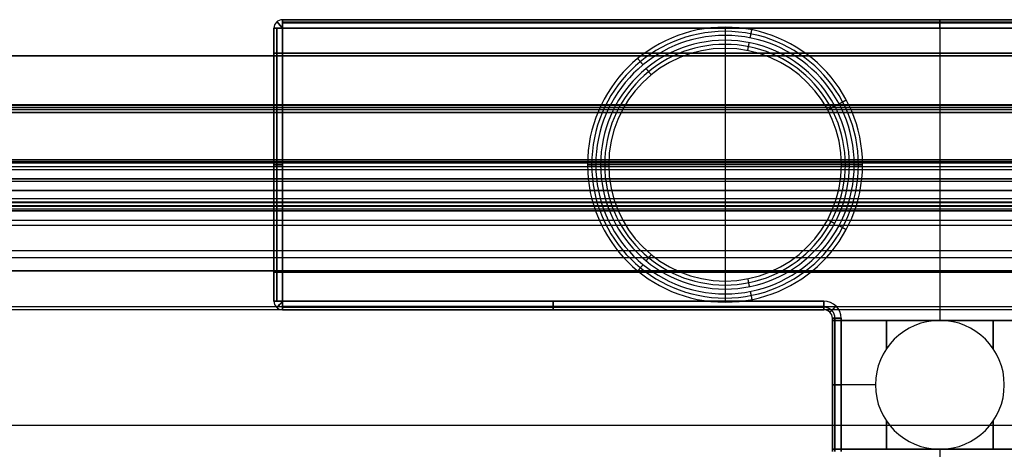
# Model space of a CAD drawing. Header units: millimetres. Extents: x -5.9 to 8.2, y -1.3 to -0.5.
# Tile 67 of 107: x 6.395 to 6.624, y -0.825 to -0.725. Entities that reach past the tile are written whole.
import ezdxf

# ---------------------------------------------------------------- set-up
doc = ezdxf.new("R2010")
doc.units = ezdxf.units.MM
doc.header["$MEASUREMENT"] = 0
for name, color, linetype, true_color in [('IGES level 1', 7, 'Continuous', 0xffffff), ('IGES level 24', 7, 'Continuous', 0xffffff), ('IGES level 3', 7, 'Continuous', 0xffffff), ('IGES level 42', 7, 'Continuous', 0xffffff), ('IGES level 43', 7, 'Continuous', 0xffffff), ('IGES level 47', 7, 'Continuous', 0xffffff), ('IGES level 5', 7, 'Continuous', 0xffffff)]:
    doc.layers.add(name, color=color, linetype=linetype, true_color=true_color)

msp = doc.modelspace()

# ---------------------------------------------------------------- linework, layer by layer
at = {"layer": 'IGES level 1'}
for points in [[(7.29416, -0.73328, -10.34494), (1.18416, -0.73328, -10.34494), (-4.92584, -0.73328, -10.34494)], [(-4.92584, -0.73328, -10.34494), (1.18416, -0.73328, -10.34494), (7.29416, -0.73328, -10.34494)], [(6.65289, -0.81926, -10.13379), (3.93416, -0.81926, -10.13379), (1.21543, -0.81926, -10.13379)]]:
    msp.add_open_spline(points, degree=2, dxfattribs=at)
at = {"layer": 'IGES level 24'}
for points in [[(-4.91584, -0.74464, -10.35294), (1.18416, -0.74464, -10.35294), (7.28416, -0.74464, -10.35294)], [(7.28416, -0.74464, -10.35294), (1.18416, -0.74464, -10.35294), (-4.91584, -0.74464, -10.35294)], [(-4.91584, -0.74578, -10.36094), (1.18416, -0.74578, -10.36094), (7.28416, -0.74578, -10.36094)], [(-4.91584, -0.74578, -10.36094), (1.18416, -0.74578, -10.36094), (7.28416, -0.74578, -10.36094)], [(7.28416, -0.77868, -11.14496), (1.18416, -0.77868, -11.14496), (-4.91584, -0.77868, -11.14496)], [(7.28416, -0.78024, -11.13711), (1.18416, -0.78024, -11.13711), (-4.91584, -0.78024, -11.13711)], [(7.28416, -0.79171, -10.35294), (1.18416, -0.79171, -10.35294), (-4.91584, -0.79171, -10.35294)], [(-4.91584, -0.79228, -10.36094), (1.18416, -0.79228, -10.36094), (7.28416, -0.79228, -10.36094)]]:
    msp.add_open_spline(points, degree=2, dxfattribs=at)
at = {"layer": 'IGES level 3'}
for points in [[(-4.91584, -0.74478, -10.44394), (1.18416, -0.74478, -10.44394), (7.28416, -0.74478, -10.44394)], [(-4.91584, -0.74478, -10.36094), (1.18416, -0.74478, -10.36094), (7.28416, -0.74478, -10.36094)], [(7.28416, -0.74478, -10.44394), (1.18416, -0.74478, -10.44394), (-4.91584, -0.74478, -10.44394)], [(-4.91584, -0.74478, -10.40244), (1.18416, -0.74478, -10.40244), (7.28416, -0.74478, -10.40244)], [(7.28416, -0.74478, -10.36094), (1.18416, -0.74478, -10.36094), (-4.91584, -0.74478, -10.36094)], [(7.28416, -0.74537, -10.44486), (1.18416, -0.74537, -10.44486), (-4.91584, -0.74537, -10.44486)], [(-4.91584, -0.74645, -10.44469), (1.18416, -0.74645, -10.44469), (7.28416, -0.74645, -10.44469)], [(7.28416, -0.74645, -10.44469), (1.18416, -0.74645, -10.44469), (-4.91584, -0.74645, -10.44469)], [(-4.91584, -0.75736, -10.43492), (1.18416, -0.75736, -10.43492), (7.28416, -0.75736, -10.43492)], [(7.28416, -0.76828, -10.37094), (1.18416, -0.76828, -10.37094), (-4.91584, -0.76828, -10.37094)], [(-4.91584, -0.76828, -10.42516), (1.18416, -0.76828, -10.42516), (7.28416, -0.76828, -10.42516)], [(7.28416, -0.76828, -10.37094), (1.18416, -0.76828, -10.37094), (-4.91584, -0.76828, -10.37094)], [(-4.91584, -0.76828, -10.39805), (1.18416, -0.76828, -10.39805), (7.28416, -0.76828, -10.39805)], [(7.28416, -0.76828, -10.42516), (1.18416, -0.76828, -10.42516), (-4.91584, -0.76828, -10.42516)]]:
    msp.add_open_spline(points, degree=2, dxfattribs=at)
at = {"layer": 'IGES level 42'}
for centre, radius, start, end in [((6.55888, -0.75859, -0.19244), 0.032, 0, 180), ((6.55888, -0.75859, -0.19244), 0.032, 0, 180), ((6.55888, -0.75859, -0.13744), 0.03104, 360, 180), ((6.55888, -0.75859, -0.08244), 0.03008, 360, 180), ((6.55888, -0.75859, -0.08244), 0.03008, 0, 180), ((6.55888, -0.75859, -0.18944), 0.02895, 0, 180), ((6.55888, -0.75859, -0.18944), 0.02895, 0, 180), ((6.55888, -0.75859, -0.13594), 0.02801, 360, 180), ((6.55888, -0.75859, -0.08244), 0.02708, 360, 180), ((6.55888, -0.75859, -0.08244), 0.02708, 360, 180), ((6.55888, -0.75859, -0.19244), 0.032, 180, 0), ((6.55888, -0.75859, -0.19244), 0.032, 180, 0), ((6.55888, -0.75859, -0.13744), 0.03104, 180, 360), ((6.55888, -0.75859, -0.08244), 0.03008, 180, 0), ((6.55888, -0.75859, -0.08244), 0.03008, 180, 0), ((6.55888, -0.75859, -0.18944), 0.02895, 180, 0), ((6.55888, -0.75859, -0.18944), 0.02895, 180, 0), ((6.55888, -0.75859, -0.13594), 0.02801, 180, 360), ((6.55888, -0.75859, -0.08244), 0.02708, 180, 0), ((6.55888, -0.75859, -0.08244), 0.02708, 180, 0)]:
    msp.add_arc(centre, radius, start, end, dxfattribs=at)
for points in [[(6.55888, -0.72659, -0.19244), (6.55888, -0.75859, -0.19244), (6.55888, -0.79059, -0.19244)], [(6.55888, -0.72851, -0.08244), (6.55888, -0.73001, -0.08244), (6.55888, -0.73151, -0.08244)], [(6.56475, -0.72909, -0.08244), (6.56493, -0.72815, -0.13744), (6.56512, -0.72721, -0.19244)], [(6.55888, -0.72964, -0.18944), (6.55888, -0.75859, -0.18944), (6.55888, -0.78754, -0.18944)], [(6.56416, -0.73203, -0.08244), (6.56434, -0.73112, -0.13594), (6.56453, -0.7302, -0.18944)], [(6.5398, -0.73534, -0.08244), (6.53919, -0.7346, -0.13744), (6.53858, -0.73385, -0.19244)], [(6.5417, -0.73766, -0.08244), (6.54111, -0.73694, -0.13594), (6.54051, -0.73621, -0.18944)], [(6.58541, -0.74441, -0.08244), (6.58625, -0.74396, -0.13744), (6.5871, -0.74351, -0.19244)], [(6.58276, -0.74583, -0.08244), (6.58358, -0.74538, -0.13594), (6.58441, -0.74494, -0.18944)], [(6.52688, -0.75859, -0.19244), (6.52784, -0.75859, -0.13744), (6.5288, -0.75859, -0.08244)], [(6.5288, -0.75859, -0.08244), (6.52784, -0.75859, -0.13744), (6.52688, -0.75859, -0.19244)], [(6.59088, -0.75859, -0.19244), (6.55888, -0.75859, -0.19244), (6.52688, -0.75859, -0.19244)], [(6.5318, -0.75859, -0.08244), (6.5303, -0.75859, -0.08244), (6.5288, -0.75859, -0.08244)], [(6.5318, -0.75859, -0.08244), (6.53086, -0.75859, -0.13594), (6.52993, -0.75859, -0.18944)], [(6.52993, -0.75859, -0.18944), (6.53086, -0.75859, -0.13594), (6.5318, -0.75859, -0.08244)], [(6.58783, -0.75859, -0.18944), (6.55888, -0.75859, -0.18944), (6.52993, -0.75859, -0.18944)], [(6.58783, -0.75859, -0.18944), (6.58689, -0.75859, -0.13594), (6.58596, -0.75859, -0.08244)], [(6.58896, -0.75859, -0.08244), (6.58746, -0.75859, -0.08244), (6.58596, -0.75859, -0.08244)], [(6.58596, -0.75859, -0.08244), (6.58689, -0.75859, -0.13594), (6.58783, -0.75859, -0.18944)], [(6.58896, -0.75859, -0.08244), (6.58992, -0.75859, -0.13744), (6.59088, -0.75859, -0.19244)], [(6.59088, -0.75859, -0.19244), (6.58992, -0.75859, -0.13744), (6.58896, -0.75859, -0.08244)], [(6.58276, -0.77136, -0.08244), (6.58358, -0.7718, -0.13594), (6.58441, -0.77224, -0.18944)], [(6.58541, -0.77277, -0.08244), (6.58625, -0.77322, -0.13744), (6.5871, -0.77368, -0.19244)], [(6.5417, -0.77952, -0.08244), (6.54111, -0.78024, -0.13594), (6.54051, -0.78097, -0.18944)], [(6.5398, -0.78184, -0.08244), (6.53919, -0.78258, -0.13744), (6.53858, -0.78333, -0.19244)], [(6.55888, -0.78567, -0.08244), (6.55888, -0.78717, -0.08244), (6.55888, -0.78867, -0.08244)], [(6.56416, -0.78515, -0.08244), (6.56434, -0.78607, -0.13594), (6.56453, -0.78698, -0.18944)], [(6.56475, -0.78809, -0.08244), (6.56493, -0.78903, -0.13744), (6.56512, -0.78998, -0.19244)]]:
    msp.add_open_spline(points, degree=2, dxfattribs=at)
at = {"layer": 'IGES level 43'}
for centre, radius, start, end in [((6.45588, -0.72684, -0.29044), 0.002, 90, 180), ((6.45588, -0.72684, -0.19444), 0.002, 90, 180), ((6.45588, -0.72684, -0.24244), 0.002, 90, 180), ((6.45588, -0.72684, -0.19444), 0.002, 90, 180), ((6.45588, -0.72684, -0.19444), 0.002, 90, 180), ((6.45588, -0.72684, -0.29044), 0.002, 90, 180), ((6.45588, -0.79034, -0.29044), 0.002, 180, 270), ((6.45588, -0.79034, -0.19444), 0.002, 180, 270), ((6.45588, -0.79034, -0.24244), 0.002, 180, 270), ((6.45588, -0.79034, -0.19444), 0.002, 180, 270), ((6.45588, -0.79034, -0.19444), 0.002, 180, 270), ((6.45588, -0.79034, -0.29044), 0.002, 180, 270), ((6.58188, -0.79434, -0.19244), 0.004, 0, 90), ((6.58188, -0.79434, -0.29244), 0.004, 0, 90), ((6.58188, -0.79434, -0.19244), 0.004, 0, 90), ((6.58188, -0.79434, -0.29244), 0.004, 0, 90), ((6.58188, -0.79434, -0.29044), 0.002, 0, 90), ((6.58188, -0.79434, -0.19444), 0.002, 0, 90), ((6.58188, -0.79434, -0.24244), 0.002, 0, 90), ((6.58188, -0.79434, -0.19444), 0.002, 0, 90), ((6.58188, -0.79434, -0.29044), 0.002, 0, 90), ((6.60888, -0.80984, -0.29244), 0.015, 0, 180), ((6.60888, -0.80984, -0.27244), 0.015, 90, 180), ((6.60888, -0.80984, -0.28244), 0.015, 0, 180), ((6.60888, -0.80984, -0.22991), 0.015, 90, 180), ((6.60888, -0.80984, -0.19244), 0.015, 360, 180), ((6.60888, -0.80984, -0.21118), 0.015, 0, 180), ((6.60888, -0.80984, -0.27244), 0.015, 90, 180), ((6.60888, -0.80984, -0.22991), 0.015, 90, 180), ((6.60888, -0.80984, -0.19244), 0.015, 360, 180), ((6.60888, -0.80984, -0.29244), 0.015, 360, 180), ((6.60888, -0.80984, -0.27244), 0.015, 0, 90), ((6.60888, -0.80984, -0.22991), 0.015, 0, 90), ((6.60888, -0.80984, -0.27244), 0.015, 0, 90), ((6.60888, -0.80984, -0.22991), 0.015, 0, 90), ((6.60888, -0.80984, -0.27244), 0.015, 180, 270), ((6.60888, -0.80984, -0.22991), 0.015, 180, 270), ((6.60888, -0.80984, -0.19244), 0.015, 180, 0), ((6.60888, -0.80984, -0.29244), 0.015, 180, 0), ((6.60888, -0.80984, -0.19244), 0.015, 180, 0), ((6.60888, -0.80984, -0.22991), 0.015, 180, 270), ((6.60888, -0.80984, -0.21118), 0.015, 180, 0), ((6.60888, -0.80984, -0.27244), 0.015, 180, 270), ((6.60888, -0.80984, -0.29244), 0.015, 180, 0), ((6.60888, -0.80984, -0.28244), 0.015, 180, 0), ((6.60888, -0.80984, -0.27244), 0.015, 270, 0), ((6.60888, -0.80984, -0.22991), 0.015, 270, 0), ((6.60888, -0.80984, -0.22991), 0.015, 270, 0), ((6.60888, -0.80984, -0.27244), 0.015, 270, 0)]:
    msp.add_arc(centre, radius, start, end, dxfattribs=at)
at = {"layer": 'IGES level 43', "extrusion": (0.77301, 0.634393, 6.12323e-17)}
for centre, start, end in [((-4.65742, -0.19444, 4.52936), 360, 90), ((-4.65742, -0.29044, 4.52936), 270, 360)]:
    msp.add_arc(centre, 0.002, start, end, dxfattribs=at)
at = {"layer": 'IGES level 43', "extrusion": (1, 8.67362e-15, -6.12323e-17)}
msp.add_arc((-0.72684, -0.19444, 6.45588), 0.002, 0, 90, dxfattribs=at)
at = {"layer": 'IGES level 43', "extrusion": (1, -8.75812e-46, -6.12323e-17)}
msp.add_arc((-0.72684, -0.29044, 6.45588), 0.002, 270, 360, dxfattribs=at)
at = {"layer": 'IGES level 43', "extrusion": (1, 8.67362e-15, 6.12323e-17)}
msp.add_arc((-0.72684, -0.19444, 6.45588), 0.002, 0, 90, dxfattribs=at)
at = {"layer": 'IGES level 43', "extrusion": (1, -3.50325e-46, 6.12323e-17)}
msp.add_arc((-0.72684, -0.29044, 6.45588), 0.002, 270, 0, dxfattribs=at)
at = {"layer": 'IGES level 43', "extrusion": (1, 0, 0)}
for centre, start, end in [((-0.72684, -0.19444, 6.60888), 0, 90), ((-0.72684, -0.29044, 6.60888), 270, 360), ((-0.79034, -0.19444, 6.51888), 90, 180), ((-0.79034, -0.29044, 6.51888), 180, 270)]:
    msp.add_arc(centre, 0.002, start, end, dxfattribs=at)
at = {"layer": 'IGES level 43', "extrusion": (3.92364e-44, 1, 7.0442e-15)}
msp.add_arc((-6.45588, -0.19444, -0.72684), 0.002, 0, 90, dxfattribs=at)
at = {"layer": 'IGES level 43', "extrusion": (0, 1, -6.12323e-17)}
for centre in [(-6.45588, -0.29044, -0.72684), (-6.45588, -0.29044, -0.79034)]:
    msp.add_arc(centre, 0.002, 270, 0, dxfattribs=at)
at = {"layer": 'IGES level 43', "extrusion": (0, 1, 6.12323e-17)}
for centre in [(-6.45588, -0.19444, -0.72684), (-6.58588, -0.19444, -0.79434)]:
    msp.add_arc(centre, 0.002, 0, 90, dxfattribs=at)
at = {"layer": 'IGES level 43', "extrusion": (8.75812e-46, 1, 6.12323e-17)}
for centre in [(-6.45588, -0.29044, -0.72684), (-6.45588, -0.29044, -0.79034), (-6.58588, -0.29044, -0.79434)]:
    msp.add_arc(centre, 0.002, 270, 0, dxfattribs=at)
at = {"layer": 'IGES level 43', "extrusion": (0, 1, 0)}
for centre, start, end in [((-6.45588, -0.19444, -0.75859), 0, 90), ((-6.45588, -0.29044, -0.75859), 270, 360), ((-6.58588, -0.19444, -0.80984), 0, 90), ((-6.58588, -0.29044, -0.80984), 270, 360)]:
    msp.add_arc(centre, 0.002, start, end, dxfattribs=at)
at = {"layer": 'IGES level 43', "extrusion": (1.0842e-15, 1, -6.12323e-17)}
msp.add_arc((-6.45588, -0.19444, -0.79034), 0.002, 360, 90, dxfattribs=at)
at = {"layer": 'IGES level 43', "extrusion": (1.0842e-15, 1, 6.12323e-17)}
msp.add_arc((-6.45588, -0.19444, -0.79034), 0.002, 0, 90, dxfattribs=at)
at = {"layer": 'IGES level 43', "extrusion": (0.77301, -0.634393, -6.12323e-17)}
for centre, start, end in [((3.48462, -0.19444, 5.49185), 90, 180), ((3.48462, -0.29044, 5.49185), 180, 258.75)]:
    msp.add_arc(centre, 0.002, start, end, dxfattribs=at)
at = {"layer": 'IGES level 43', "extrusion": (1, 0, -7.0442e-15)}
msp.add_arc((-0.79034, -0.19444, 6.45588), 0.002, 90, 180, dxfattribs=at)
at = {"layer": 'IGES level 43', "extrusion": (1, 6.13068e-46, 6.12323e-17)}
msp.add_arc((-0.79034, -0.29044, 6.45588), 0.002, 180, 270, dxfattribs=at)
at = {"layer": 'IGES level 43', "extrusion": (1, 8.89496e-48, -6.12323e-17)}
for centre in [(-0.79034, -0.19444, 6.45588), (-0.79034, -0.19444, 6.58188)]:
    msp.add_arc(centre, 0.002, 90, 180, dxfattribs=at)
at = {"layer": 'IGES level 43', "extrusion": (1, 0, -6.12323e-17)}
for centre in [(-0.79034, -0.29044, 6.45588), (-0.79034, -0.29044, 6.58188)]:
    msp.add_arc(centre, 0.002, 180, 270, dxfattribs=at)
at = {"layer": 'IGES level 43', "extrusion": (1, 0, 6.12323e-17)}
msp.add_arc((-0.79034, -0.19444, 6.58188), 0.002, 90, 180, dxfattribs=at)
at = {"layer": 'IGES level 43', "extrusion": (1, 8.89496e-48, 6.12323e-17)}
msp.add_arc((-0.79034, -0.29044, 6.58188), 0.002, 180, 270, dxfattribs=at)
at = {"layer": 'IGES level 43', "extrusion": (3.41567e-45, 1, -6.12323e-17)}
msp.add_arc((-6.58588, -0.19444, -0.79434), 0.002, 360, 90, dxfattribs=at)
at = {"layer": 'IGES level 43', "extrusion": (-1.75162e-45, 1, -6.12323e-17)}
msp.add_arc((-6.58588, -0.29044, -0.79434), 0.002, 270, 360, dxfattribs=at)
at = {"layer": 'IGES level 43'}
for points in [[(6.45446, -0.72543, -0.19444), (6.45446, -0.72543, -0.24244), (6.45446, -0.72543, -0.29044)], [(6.45588, -0.72484, -0.29044), (6.60888, -0.72484, -0.29044), (6.76188, -0.72484, -0.29044)], [(6.76188, -0.72484, -0.19444), (6.60888, -0.72484, -0.19444), (6.45588, -0.72484, -0.19444)], [(6.45588, -0.72484, -0.19444), (6.45588, -0.72484, -0.24244), (6.45588, -0.72484, -0.29044)], [(6.45588, -0.72484, -0.24244), (6.60888, -0.72484, -0.24244), (6.76188, -0.72484, -0.24244)], [(6.45588, -0.72484, -0.19444), (6.45588, -0.72484, -0.24244), (6.45588, -0.72484, -0.29044)], [(6.76188, -0.72484, -0.19444), (6.60888, -0.72484, -0.19444), (6.45588, -0.72484, -0.19444)], [(6.45588, -0.72484, -0.29044), (6.60888, -0.72484, -0.29044), (6.76188, -0.72484, -0.29044)], [(6.76188, -0.72543, -0.29186), (6.60888, -0.72543, -0.29186), (6.45588, -0.72543, -0.29186)], [(6.45588, -0.72557, -0.1929), (6.60888, -0.72557, -0.1929), (6.76188, -0.72557, -0.1929)], [(6.60888, -0.72484, -0.29044), (6.60888, -0.72484, -0.24244), (6.60888, -0.72484, -0.19444)], [(6.45388, -0.79034, -0.29044), (6.45388, -0.75859, -0.29044), (6.45388, -0.72684, -0.29044)], [(6.45388, -0.72684, -0.29044), (6.45388, -0.72684, -0.24244), (6.45388, -0.72684, -0.19444)], [(6.45388, -0.72684, -0.19444), (6.45388, -0.75859, -0.19444), (6.45388, -0.79034, -0.19444)], [(6.45388, -0.73266, -0.24244), (6.45388, -0.72975, -0.24244), (6.45388, -0.72684, -0.24244)], [(6.45388, -0.72684, -0.19444), (6.45388, -0.75859, -0.19444), (6.45388, -0.79034, -0.19444)], [(6.45388, -0.72684, -0.29044), (6.45388, -0.72684, -0.24244), (6.45388, -0.72684, -0.19444)], [(6.45388, -0.79034, -0.29044), (6.45388, -0.75859, -0.29044), (6.45388, -0.72684, -0.29044)], [(6.45446, -0.72684, -0.29186), (6.45446, -0.75859, -0.29186), (6.45446, -0.79034, -0.29186)], [(6.45461, -0.79034, -0.1929), (6.45461, -0.75859, -0.1929), (6.45461, -0.72684, -0.1929)], [(6.76188, -0.72684, -0.19244), (6.60888, -0.72684, -0.19244), (6.45588, -0.72684, -0.19244)], [(6.45588, -0.72684, -0.19244), (6.45588, -0.75859, -0.19244), (6.45588, -0.79034, -0.19244)], [(6.45588, -0.72684, -0.29244), (6.45588, -0.75859, -0.29244), (6.45588, -0.79034, -0.29244)], [(6.76188, -0.72684, -0.29244), (6.60888, -0.72684, -0.29244), (6.45588, -0.72684, -0.29244)], [(6.45588, -0.79034, -0.19244), (6.45588, -0.75859, -0.19244), (6.45588, -0.72684, -0.19244)], [(6.45588, -0.72684, -0.29244), (6.45588, -0.75859, -0.29244), (6.45588, -0.79034, -0.29244)], [(6.45588, -0.72684, -0.19244), (6.60888, -0.72684, -0.19244), (6.76188, -0.72684, -0.19244)], [(6.76188, -0.72684, -0.29244), (6.60888, -0.72684, -0.29244), (6.45588, -0.72684, -0.29244)], [(6.60888, -0.72684, -0.19244), (6.60888, -0.76084, -0.19244), (6.60888, -0.79484, -0.19244)], [(6.60888, -0.72684, -0.29244), (6.60888, -0.76084, -0.29244), (6.60888, -0.79484, -0.29244)], [(6.45388, -0.73266, -0.27087), (6.45388, -0.75812, -0.27087), (6.45388, -0.78358, -0.27087)], [(6.45388, -0.78358, -0.19894), (6.45388, -0.75812, -0.19894), (6.45388, -0.73266, -0.19894)], [(6.45388, -0.73266, -0.19894), (6.45388, -0.73266, -0.23491), (6.45388, -0.73266, -0.27087)], [(6.76388, -0.73266, -0.19894), (6.60888, -0.73266, -0.19894), (6.45388, -0.73266, -0.19894)], [(6.45388, -0.73266, -0.19894), (6.45388, -0.75812, -0.19894), (6.45388, -0.78358, -0.19894)], [(6.45388, -0.73266, -0.27087), (6.60888, -0.73266, -0.27087), (6.76388, -0.73266, -0.27087)], [(6.45388, -0.78358, -0.27087), (6.45388, -0.75812, -0.27087), (6.45388, -0.73266, -0.27087)], [(6.76388, -0.73266, -0.27087), (6.60888, -0.73266, -0.27087), (6.45388, -0.73266, -0.27087)], [(6.45388, -0.73266, -0.27087), (6.45388, -0.73266, -0.23491), (6.45388, -0.73266, -0.19894)], [(6.45388, -0.73266, -0.19894), (6.60888, -0.73266, -0.19894), (6.76388, -0.73266, -0.19894)], [(6.76388, -0.73266, -0.23491), (6.60888, -0.73266, -0.23491), (6.45388, -0.73266, -0.23491)], [(6.60888, -0.73266, -0.19894), (6.60888, -0.75812, -0.19894), (6.60888, -0.78358, -0.19894)], [(6.60888, -0.73266, -0.27087), (6.60888, -0.75812, -0.27087), (6.60888, -0.78358, -0.27087)], [(6.60888, -0.73266, -0.19894), (6.60888, -0.73266, -0.23491), (6.60888, -0.73266, -0.27087)], [(6.76388, -0.75812, -0.19894), (6.60888, -0.75812, -0.19894), (6.45388, -0.75812, -0.19894)], [(6.45388, -0.75812, -0.27087), (6.60888, -0.75812, -0.27087), (6.76388, -0.75812, -0.27087)], [(6.45388, -0.75859, -0.29044), (6.45388, -0.75859, -0.28066), (6.45388, -0.75859, -0.27087)], [(6.45388, -0.75859, -0.19894), (6.45388, -0.75859, -0.19669), (6.45388, -0.75859, -0.19444)], [(6.45388, -0.78358, -0.27087), (6.45388, -0.78358, -0.23491), (6.45388, -0.78358, -0.19894)], [(6.45388, -0.79034, -0.24244), (6.45388, -0.78696, -0.24244), (6.45388, -0.78358, -0.24244)], [(6.45388, -0.78358, -0.19894), (6.60888, -0.78358, -0.19894), (6.76388, -0.78358, -0.19894)], [(6.76388, -0.78358, -0.19894), (6.60888, -0.78358, -0.19894), (6.45388, -0.78358, -0.19894)], [(6.45388, -0.78358, -0.19894), (6.45388, -0.78358, -0.23491), (6.45388, -0.78358, -0.27087)], [(6.45388, -0.78358, -0.27087), (6.60888, -0.78358, -0.27087), (6.76388, -0.78358, -0.27087)], [(6.76388, -0.78358, -0.23491), (6.60888, -0.78358, -0.23491), (6.45388, -0.78358, -0.23491)], [(6.76388, -0.78358, -0.27087), (6.60888, -0.78358, -0.27087), (6.45388, -0.78358, -0.27087)], [(6.60888, -0.78358, -0.27087), (6.60888, -0.78358, -0.23491), (6.60888, -0.78358, -0.19894)], [(6.45388, -0.79034, -0.19444), (6.45388, -0.79034, -0.24244), (6.45388, -0.79034, -0.29044)], [(6.45388, -0.79034, -0.19444), (6.45388, -0.79034, -0.24244), (6.45388, -0.79034, -0.29044)], [(6.45588, -0.79034, -0.19244), (6.51888, -0.79034, -0.19244), (6.58188, -0.79034, -0.19244)], [(6.45588, -0.79034, -0.29244), (6.51888, -0.79034, -0.29244), (6.58188, -0.79034, -0.29244)], [(6.58188, -0.79034, -0.19244), (6.51888, -0.79034, -0.19244), (6.45588, -0.79034, -0.19244)], [(6.45588, -0.79034, -0.29244), (6.51888, -0.79034, -0.29244), (6.58188, -0.79034, -0.29244)], [(6.45446, -0.79175, -0.19444), (6.45446, -0.79175, -0.24244), (6.45446, -0.79175, -0.29044)], [(6.58188, -0.79161, -0.1929), (6.51888, -0.79161, -0.1929), (6.45588, -0.79161, -0.1929)], [(6.45588, -0.79175, -0.29186), (6.51888, -0.79175, -0.29186), (6.58188, -0.79175, -0.29186)], [(6.58188, -0.79234, -0.29044), (6.51888, -0.79234, -0.29044), (6.45588, -0.79234, -0.29044)], [(6.45588, -0.79234, -0.29044), (6.45588, -0.79234, -0.24244), (6.45588, -0.79234, -0.19444)], [(6.45588, -0.79234, -0.19444), (6.51888, -0.79234, -0.19444), (6.58188, -0.79234, -0.19444)], [(6.58188, -0.79234, -0.24244), (6.51888, -0.79234, -0.24244), (6.45588, -0.79234, -0.24244)], [(6.45588, -0.79234, -0.19444), (6.51888, -0.79234, -0.19444), (6.58188, -0.79234, -0.19444)], [(6.45588, -0.79234, -0.29044), (6.45588, -0.79234, -0.24244), (6.45588, -0.79234, -0.19444)], [(6.58188, -0.79234, -0.29044), (6.51888, -0.79234, -0.29044), (6.45588, -0.79234, -0.29044)], [(6.51888, -0.79234, -0.29044), (6.51888, -0.79234, -0.24244), (6.51888, -0.79234, -0.19444)], [(6.58188, -0.79234, -0.19444), (6.58188, -0.79234, -0.24244), (6.58188, -0.79234, -0.29044)], [(6.58188, -0.79234, -0.29044), (6.58188, -0.79234, -0.24244), (6.58188, -0.79234, -0.19444)], [(6.58329, -0.79293, -0.29044), (6.58329, -0.79293, -0.24244), (6.58329, -0.79293, -0.19444)], [(6.58388, -0.79434, -0.29044), (6.58388, -0.79434, -0.24244), (6.58388, -0.79434, -0.19444)], [(6.58388, -0.79434, -0.19444), (6.58388, -0.80984, -0.19444), (6.58388, -0.82534, -0.19444)], [(6.58388, -0.82534, -0.29044), (6.58388, -0.80984, -0.29044), (6.58388, -0.79434, -0.29044)], [(6.58388, -0.79434, -0.24244), (6.58388, -0.79459, -0.24244), (6.58388, -0.79484, -0.24244)], [(6.58388, -0.79434, -0.19444), (6.58388, -0.80984, -0.19444), (6.58388, -0.82534, -0.19444)], [(6.58388, -0.79434, -0.19444), (6.58388, -0.79434, -0.24244), (6.58388, -0.79434, -0.29044)], [(6.58388, -0.82534, -0.29044), (6.58388, -0.80984, -0.29044), (6.58388, -0.79434, -0.29044)], [(6.58388, -0.82484, -0.27244), (6.58388, -0.80984, -0.27244), (6.58388, -0.79484, -0.27244)], [(6.58388, -0.79484, -0.27244), (6.59638, -0.79484, -0.27244), (6.60888, -0.79484, -0.27244)], [(6.58388, -0.79484, -0.22991), (6.58388, -0.80984, -0.22991), (6.58388, -0.82484, -0.22991)], [(6.60888, -0.79484, -0.22991), (6.59638, -0.79484, -0.22991), (6.58388, -0.79484, -0.22991)], [(6.58388, -0.82484, -0.22991), (6.58388, -0.80984, -0.22991), (6.58388, -0.79484, -0.22991)], [(6.58388, -0.79484, -0.22991), (6.58388, -0.79484, -0.25118), (6.58388, -0.79484, -0.27244)], [(6.58388, -0.79484, -0.27244), (6.58388, -0.80984, -0.27244), (6.58388, -0.82484, -0.27244)], [(6.63388, -0.79484, -0.27244), (6.60888, -0.79484, -0.27244), (6.58388, -0.79484, -0.27244)], [(6.58388, -0.79484, -0.27244), (6.58388, -0.79484, -0.25118), (6.58388, -0.79484, -0.22991)], [(6.58388, -0.79484, -0.22991), (6.60888, -0.79484, -0.22991), (6.63388, -0.79484, -0.22991)], [(6.63388, -0.79484, -0.25118), (6.60888, -0.79484, -0.25118), (6.58388, -0.79484, -0.25118)], [(6.58446, -0.82534, -0.19303), (6.58446, -0.80984, -0.19303), (6.58446, -0.79434, -0.19303)], [(6.58446, -0.79434, -0.29186), (6.58446, -0.80984, -0.29186), (6.58446, -0.82534, -0.29186)], [(6.58588, -0.79434, -0.19244), (6.58588, -0.80984, -0.19244), (6.58588, -0.82534, -0.19244)], [(6.58588, -0.79434, -0.29244), (6.58588, -0.80984, -0.29244), (6.58588, -0.82534, -0.29244)], [(6.58588, -0.82534, -0.19244), (6.58588, -0.80984, -0.19244), (6.58588, -0.79434, -0.19244)], [(6.58588, -0.79434, -0.29244), (6.58588, -0.80984, -0.29244), (6.58588, -0.82534, -0.29244)], [(6.59645, -0.79484, -0.27244), (6.59645, -0.79814, -0.27244), (6.59645, -0.80144, -0.27244)], [(6.59645, -0.80144, -0.22991), (6.59645, -0.79814, -0.22991), (6.59645, -0.79484, -0.22991)], [(6.60888, -0.79484, -0.27244), (6.62138, -0.79484, -0.27244), (6.63388, -0.79484, -0.27244)], [(6.60888, -0.79484, -0.22991), (6.60888, -0.79484, -0.25118), (6.60888, -0.79484, -0.27244)], [(6.63388, -0.79484, -0.22991), (6.62138, -0.79484, -0.22991), (6.60888, -0.79484, -0.22991)], [(6.6118, -0.79513, -0.29244), (6.6118, -0.79513, -0.28244), (6.6118, -0.79513, -0.27244)], [(6.6118, -0.79513, -0.22991), (6.6118, -0.79513, -0.21118), (6.6118, -0.79513, -0.19244)], [(6.6213, -0.79484, -0.27244), (6.6213, -0.79814, -0.27244), (6.6213, -0.80144, -0.27244)], [(6.6213, -0.80144, -0.22991), (6.6213, -0.79814, -0.22991), (6.6213, -0.79484, -0.22991)], [(6.59936, -0.79825, -0.29244), (6.59936, -0.79825, -0.28244), (6.59936, -0.79825, -0.27244)], [(6.59936, -0.79825, -0.22991), (6.59936, -0.79825, -0.21118), (6.59936, -0.79825, -0.19244)], [(6.62211, -0.80277, -0.29244), (6.62211, -0.80277, -0.28244), (6.62211, -0.80277, -0.27244)], [(6.62211, -0.80277, -0.22991), (6.62211, -0.80277, -0.21118), (6.62211, -0.80277, -0.19244)], [(6.59388, -0.80984, -0.27244), (6.58888, -0.80984, -0.27244), (6.58388, -0.80984, -0.27244)], [(6.59388, -0.80984, -0.22991), (6.58888, -0.80984, -0.22991), (6.58388, -0.80984, -0.22991)], [(6.58388, -0.80984, -0.29044), (6.58388, -0.80984, -0.28144), (6.58388, -0.80984, -0.27244)], [(6.58388, -0.80984, -0.22991), (6.58388, -0.80984, -0.21218), (6.58388, -0.80984, -0.19444)], [(6.59388, -0.80984, -0.29244), (6.59388, -0.80984, -0.28244), (6.59388, -0.80984, -0.27244)], [(6.59388, -0.80984, -0.22991), (6.59388, -0.80984, -0.21118), (6.59388, -0.80984, -0.19244)], [(6.59388, -0.80984, -0.19244), (6.59388, -0.80984, -0.21118), (6.59388, -0.80984, -0.22991)], [(6.59388, -0.80984, -0.27244), (6.59388, -0.80984, -0.28244), (6.59388, -0.80984, -0.29244)], [(6.62388, -0.80984, -0.27244), (6.62388, -0.80984, -0.28244), (6.62388, -0.80984, -0.29244)], [(6.62388, -0.80984, -0.19244), (6.62388, -0.80984, -0.21118), (6.62388, -0.80984, -0.22991)], [(6.62388, -0.80984, -0.22991), (6.62388, -0.80984, -0.21118), (6.62388, -0.80984, -0.19244)], [(6.62388, -0.80984, -0.29244), (6.62388, -0.80984, -0.28244), (6.62388, -0.80984, -0.27244)], [(6.62211, -0.81691, -0.22991), (6.62211, -0.81691, -0.21118), (6.62211, -0.81691, -0.19244)], [(6.62211, -0.81691, -0.29244), (6.62211, -0.81691, -0.28244), (6.62211, -0.81691, -0.27244)], [(6.59645, -0.81824, -0.27244), (6.59645, -0.82154, -0.27244), (6.59645, -0.82484, -0.27244)], [(6.59645, -0.82484, -0.22991), (6.59645, -0.82154, -0.22991), (6.59645, -0.81824, -0.22991)], [(6.6213, -0.81824, -0.27244), (6.6213, -0.82154, -0.27244), (6.6213, -0.82484, -0.27244)], [(6.6213, -0.82484, -0.22991), (6.6213, -0.82154, -0.22991), (6.6213, -0.81824, -0.22991)], [(6.59936, -0.82144, -0.22991), (6.59936, -0.82144, -0.21118), (6.59936, -0.82144, -0.19244)], [(6.59936, -0.82144, -0.29244), (6.59936, -0.82144, -0.28244), (6.59936, -0.82144, -0.27244)], [(6.60888, -0.82484, -0.27244), (6.59638, -0.82484, -0.27244), (6.58388, -0.82484, -0.27244)], [(6.58388, -0.82484, -0.22991), (6.59638, -0.82484, -0.22991), (6.60888, -0.82484, -0.22991)], [(6.58388, -0.82484, -0.27244), (6.58388, -0.82484, -0.25118), (6.58388, -0.82484, -0.22991)], [(6.63388, -0.82484, -0.22991), (6.60888, -0.82484, -0.22991), (6.58388, -0.82484, -0.22991)], [(6.58388, -0.82484, -0.22991), (6.58388, -0.82484, -0.25118), (6.58388, -0.82484, -0.27244)], [(6.58388, -0.82484, -0.27244), (6.60888, -0.82484, -0.27244), (6.63388, -0.82484, -0.27244)], [(6.63388, -0.82484, -0.25118), (6.60888, -0.82484, -0.25118), (6.58388, -0.82484, -0.25118)], [(6.60888, -0.82484, -0.19244), (6.60888, -0.91009, -0.19244), (6.60888, -0.99534, -0.19244)], [(6.60888, -0.82484, -0.29244), (6.60888, -0.91009, -0.29244), (6.60888, -0.99534, -0.29244)], [(6.63388, -0.82484, -0.27244), (6.62138, -0.82484, -0.27244), (6.60888, -0.82484, -0.27244)], [(6.60888, -0.82484, -0.22991), (6.62138, -0.82484, -0.22991), (6.63388, -0.82484, -0.22991)], [(6.60888, -0.82484, -0.27244), (6.60888, -0.82484, -0.25118), (6.60888, -0.82484, -0.22991)], [(6.6118, -0.82455, -0.22991), (6.6118, -0.82455, -0.21118), (6.6118, -0.82455, -0.19244)], [(6.6118, -0.82455, -0.29244), (6.6118, -0.82455, -0.28244), (6.6118, -0.82455, -0.27244)]]:
    msp.add_open_spline(points, degree=2, dxfattribs=at)
for points, weights in [([(6.58446, -0.79434, -0.19303), (6.58446, -0.79283, -0.19303), (6.58339, -0.79175, -0.19303), (6.58188, -0.79175, -0.19303)], [0.816490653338, 0.65706093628, 0.65706093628, 0.816490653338]), ([(6.58446, -0.79434, -0.29186), (6.58446, -0.79283, -0.29186), (6.58339, -0.79175, -0.29186), (6.58188, -0.79175, -0.29186)], [0.816490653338, 0.65706093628, 0.65706093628, 0.816490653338]), ([(6.58329, -0.79293, -0.19444), (6.58329, -0.79293, -0.19327), (6.58388, -0.79234, -0.19244), (6.58471, -0.79151, -0.19244)], [0.816490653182, 0.657060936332, 0.657060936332, 0.816490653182]), ([(6.58471, -0.79151, -0.29244), (6.58388, -0.79234, -0.29244), (6.58329, -0.79293, -0.29161), (6.58329, -0.79293, -0.29044)], [0.816490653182, 0.657060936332, 0.657060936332, 0.816490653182])]:
    msp.add_rational_spline(points, weights, degree=3, dxfattribs=at)
at = {"layer": 'IGES level 47'}
for points in [[(7.28416, -0.75786, -10.44383), (1.18416, -0.75786, -10.44383), (-4.91584, -0.75786, -10.44383)], [(-4.91584, -0.75813, -10.44551), (1.18416, -0.75813, -10.44551), (7.28416, -0.75813, -10.44551)], [(7.28416, -0.75813, -10.44551), (1.18416, -0.75813, -10.44551), (-4.91584, -0.75813, -10.44551)], [(-4.91584, -0.75899, -10.44255), (1.18416, -0.75899, -10.44255), (7.28416, -0.75899, -10.44255)], [(-4.91584, -0.75899, -10.44255), (1.18416, -0.75899, -10.44255), (7.28416, -0.75899, -10.44255)], [(7.28416, -0.75978, -10.44703), (1.18416, -0.75978, -10.44703), (-4.91584, -0.75978, -10.44703)], [(-4.91584, -0.76192, -10.44768), (1.18416, -0.76192, -10.44768), (7.28416, -0.76192, -10.44768)], [(7.28416, -0.76192, -10.44768), (1.18416, -0.76192, -10.44768), (-4.91584, -0.76192, -10.44768)], [(7.28416, -0.76252, -10.44), (1.18416, -0.76252, -10.44), (-4.91584, -0.76252, -10.44)], [(7.28416, -0.76463, -10.43621), (1.18416, -0.76463, -10.43621), (-4.91584, -0.76463, -10.43621)], [(-4.91584, -0.76463, -10.43621), (1.18416, -0.76463, -10.43621), (7.28416, -0.76463, -10.43621)], [(7.28416, -0.76651, -10.42801), (1.18416, -0.76651, -10.42801), (-4.91584, -0.76651, -10.42801)], [(7.28416, -0.76734, -10.41481), (1.18416, -0.76734, -10.41481), (-4.91584, -0.76734, -10.41481)], [(7.28416, -0.76734, -10.41481), (1.18416, -0.76734, -10.41481), (-4.91584, -0.76734, -10.41481)], [(7.28416, -0.76737, -10.41587), (1.18416, -0.76737, -10.41587), (-4.91584, -0.76737, -10.41587)], [(-4.91584, -0.76738, -10.41724), (1.18416, -0.76738, -10.41724), (7.28416, -0.76738, -10.41724)], [(7.28416, -0.76738, -10.41724), (1.18416, -0.76738, -10.41724), (-4.91584, -0.76738, -10.41724)], [(7.28416, -0.76745, -10.41431), (1.18416, -0.76745, -10.41431), (-4.91584, -0.76745, -10.41431)], [(7.28416, -0.76814, -10.41379), (1.18416, -0.76814, -10.41379), (-4.91584, -0.76814, -10.41379)], [(7.28416, -0.76897, -10.414), (1.18416, -0.76897, -10.414), (-4.91584, -0.76897, -10.414)], [(-4.91584, -0.7693, -10.41451), (1.18416, -0.7693, -10.41451), (7.28416, -0.7693, -10.41451)], [(7.28416, -0.7693, -10.41451), (1.18416, -0.7693, -10.41451), (-4.91584, -0.7693, -10.41451)], [(7.28416, -0.77162, -10.42567), (1.18416, -0.77162, -10.42567), (-4.91584, -0.77162, -10.42567)], [(-4.91584, -0.77266, -10.43835), (1.18416, -0.77266, -10.43835), (7.28416, -0.77266, -10.43835)], [(-4.91584, -0.77266, -10.43835), (1.18416, -0.77266, -10.43835), (7.28416, -0.77266, -10.43835)]]:
    msp.add_open_spline(points, degree=2, dxfattribs=at)
at = {"layer": 'IGES level 5'}
for points in [[(7.18416, -0.78328, -10.37094), (1.18416, -0.78328, -10.37094), (-4.81584, -0.78328, -10.37094)], [(-4.81584, -0.78328, -10.40094), (1.18416, -0.78328, -10.40094), (7.18416, -0.78328, -10.40094)], [(7.18416, -0.78328, -10.38594), (1.18416, -0.78328, -10.38594), (-4.81584, -0.78328, -10.38594)], [(-4.81584, -0.78328, -10.40094), (1.18416, -0.78328, -10.40094), (7.18416, -0.78328, -10.40094)], [(-4.81584, -0.78328, -10.37094), (1.18416, -0.78328, -10.37094), (7.18416, -0.78328, -10.37094)]]:
    msp.add_open_spline(points, degree=2, dxfattribs=at)

doc.saveas('drawing.dxf')
